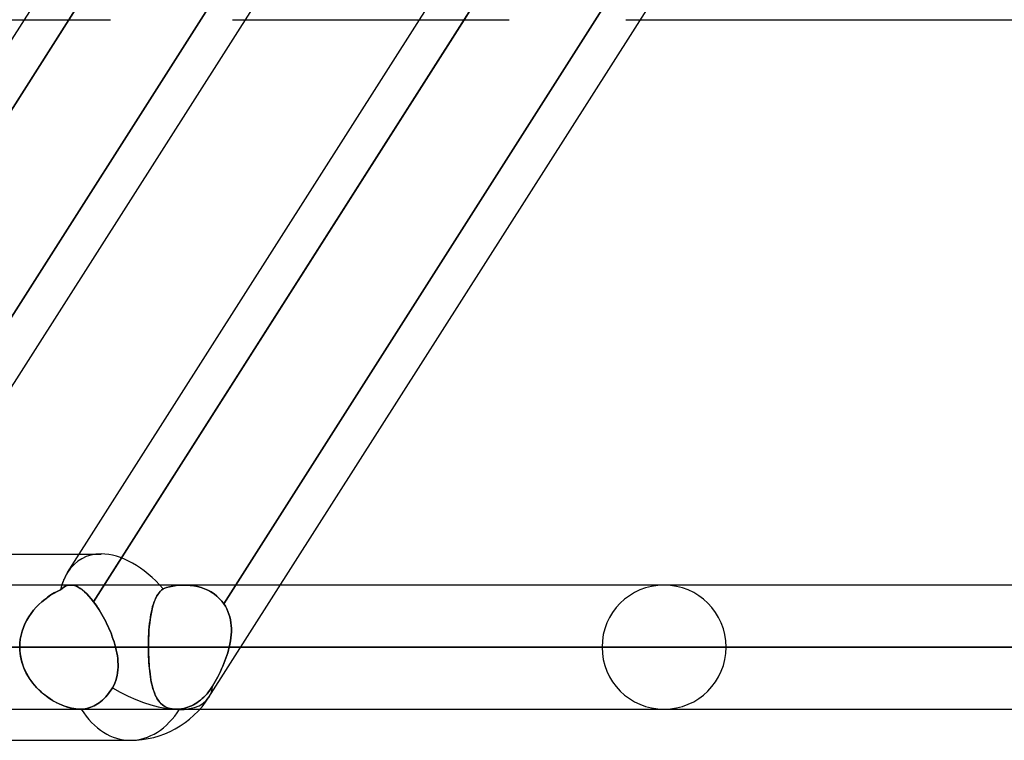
# Model space of a CAD drawing. Header units: millimetres. Extents: x -215 to 215, y -97 to 82.
# Tile 64 of 73: x 113 to 126, y -44 to -35. Entities that reach past the tile are written whole.
import ezdxf

# ---------------------------------------------------------------- set-up
doc = ezdxf.new("R2010")
doc.units = ezdxf.units.MM
doc.layers.add('MAIN-1', color=7, linetype='Continuous')
doc.layers.add('MAIN-2', color=7, linetype='Continuous')

msp = doc.modelspace()

# ---------------------------------------------------------------- linework, layer by layer
at = {"layer": 'MAIN-1'}
for p, q in [((110.557, -43.45), (121.765, -25.85)), ((115.601, -43.45), (126.808, -25.85)), ((-114.344, -34.804), (114.344, -34.804)), ((108.753, -41.857), (113.245, -34.804)), ((113.813, -34.804), (109.066, -42.259)), ((113.796, -41.857), (118.288, -34.804)), ((118.857, -34.804), (114.127, -42.231)), ((116.063, -34.804), (119.432, -34.804)), ((121.107, -34.804), (166.425, -34.804)), ((111.721, -41.623), (113.946, -41.623)), ((113.837, -42.019), (111.469, -42.019)), ((113.836, -42.019), (113.859, -42.02)), ((113.859, -42.02), (113.883, -42.025)), ((113.883, -42.025), (113.907, -42.034)), ((113.907, -42.034), (113.932, -42.046)), ((113.932, -42.046), (113.958, -42.062)), ((113.958, -42.062), (113.985, -42.081)), ((113.985, -42.081), (114.013, -42.104)), ((114.013, -42.104), (114.041, -42.131)), ((158.5, -42.019), (116.512, -42.019)), ((114.041, -42.131), (114.069, -42.161)), ((114.069, -42.161), (114.098, -42.195)), ((114.098, -42.195), (114.127, -42.231)), ((114.127, -42.231), (114.145, -42.256)), ((114.145, -42.256), (114.163, -42.281)), ((114.163, -42.281), (114.181, -42.308)), ((114.181, -42.308), (114.199, -42.336)), ((114.199, -42.336), (114.217, -42.364)), ((114.217, -42.364), (114.234, -42.393)), ((114.234, -42.393), (114.251, -42.423)), ((114.251, -42.423), (114.267, -42.453)), ((114.267, -42.453), (114.283, -42.484)), ((114.283, -42.484), (114.299, -42.516)), ((114.299, -42.516), (114.314, -42.548)), ((114.314, -42.548), (114.328, -42.58)), ((114.328, -42.58), (114.342, -42.613)), ((114.342, -42.613), (114.355, -42.646)), ((114.355, -42.646), (114.367, -42.679)), ((114.367, -42.679), (114.379, -42.712)), ((114.379, -42.712), (114.39, -42.745)), ((110.964, -42.811), (114.408, -42.811)), ((114.39, -42.745), (114.399, -42.778)), ((114.399, -42.778), (114.408, -42.811)), ((114.408, -42.811), (114.417, -42.848)), ((114.417, -42.848), (114.425, -42.885)), ((116.007, -42.811), (159.292, -42.811)), ((114.425, -42.885), (114.431, -42.922)), ((114.431, -42.922), (114.436, -42.958)), ((114.436, -42.958), (114.439, -42.995)), ((114.439, -43.102), (114.435, -43.137)), ((114.439, -42.995), (114.441, -43.031)), ((114.441, -43.067), (114.439, -43.102)), ((114.441, -43.031), (114.441, -43.067)), ((114.412, -43.237), (114.4, -43.269)), ((114.422, -43.205), (114.412, -43.237)), ((114.429, -43.171), (114.422, -43.205)), ((114.435, -43.137), (114.429, -43.171)), ((114.353, -43.356), (114.337, -43.379)), ((114.369, -43.33), (114.353, -43.356)), ((114.385, -43.3), (114.369, -43.33)), ((114.4, -43.269), (114.385, -43.3)), ((114.243, -43.486), (114.222, -43.504)), ((114.263, -43.467), (114.243, -43.486)), ((114.283, -43.446), (114.263, -43.467)), ((114.302, -43.424), (114.283, -43.446)), ((114.32, -43.402), (114.302, -43.424)), ((114.337, -43.379), (114.32, -43.402)), ((110.441, -43.604), (113.956, -43.604)), ((113.958, -43.604), (113.955, -43.604)), ((113.961, -43.604), (113.958, -43.604)), ((113.963, -43.604), (113.961, -43.604)), ((113.966, -43.604), (113.963, -43.604)), ((113.969, -43.604), (113.966, -43.604)), ((113.971, -43.603), (113.969, -43.604)), ((113.995, -43.602), (113.971, -43.603)), ((114.019, -43.598), (113.995, -43.602)), ((114.043, -43.594), (114.019, -43.598)), ((114.067, -43.587), (114.043, -43.594)), ((114.091, -43.579), (114.067, -43.587)), ((114.114, -43.57), (114.091, -43.579)), ((114.137, -43.559), (114.114, -43.57)), ((114.158, -43.547), (114.137, -43.559)), ((114.179, -43.535), (114.158, -43.547)), ((114.2, -43.52), (114.179, -43.535)), ((114.222, -43.504), (114.2, -43.52)), ((115.484, -43.604), (158.5, -43.604)), ((109.555, -44), (114.598, -44))]:
    msp.add_line(p, q, dxfattribs=at)
msp.add_arc((114.598, -42.811), 1.189, 270, 327.5129, dxfattribs=at)
for major_axis, ratio, start_param, end_param in [((-0.619, 1.129), 0.602954, 0.320951, 0.521541), ((-1.003, 0.639), 0.473194, 1.642733, 3.141579), ((0, -1.189), 0.707107, -0.841434, 0)]:
    msp.add_ellipse((114.598, -42.811), major_axis=major_axis, ratio=ratio, start_param=start_param, end_param=end_param, dxfattribs=at)
at = {"layer": 'MAIN-2'}
for p, q in [((113.245, -34.804), (114.254, -33.219)), ((118.288, -34.804), (119.297, -33.219)), ((109.066, -42.259), (113.922, -34.633)), ((110.765, -42.231), (115.619, -34.609)), ((115.619, -34.609), (110.765, -42.231)), ((113.922, -34.633), (113.813, -34.804)), ((114.127, -42.231), (118.981, -34.609)), ((115.79, -42.259), (120.647, -34.633)), ((120.647, -34.633), (115.79, -42.259)), ((118.981, -34.609), (118.857, -34.804)), ((115.902, -34.804), (116.063, -34.804)), ((120.924, -34.804), (121.107, -34.804)), ((113.946, -41.623), (114.224, -41.623)), ((113.624, -42.121), (113.665, -42.099)), ((113.665, -42.099), (113.624, -42.12)), ((113.665, -42.099), (113.705, -42.079)), ((113.705, -42.079), (113.665, -42.099)), ((113.705, -42.079), (113.727, -42.061)), ((113.727, -42.061), (113.705, -42.079)), ((113.727, -42.061), (113.748, -42.046)), ((113.749, -42.046), (113.727, -42.061)), ((113.748, -42.046), (113.769, -42.035)), ((113.77, -42.034), (113.749, -42.046)), ((113.769, -42.035), (113.791, -42.026)), ((113.792, -42.026), (113.77, -42.034)), ((113.791, -42.026), (113.813, -42.021)), ((113.814, -42.021), (113.792, -42.026)), ((113.813, -42.021), (113.836, -42.019)), ((113.836, -42.019), (113.814, -42.021)), ((113.859, -42.02), (113.836, -42.019)), ((115.285, -42.019), (113.837, -42.019)), ((113.883, -42.025), (113.859, -42.02)), ((113.908, -42.034), (113.883, -42.025)), ((113.933, -42.046), (113.908, -42.034)), ((113.959, -42.062), (113.933, -42.046)), ((113.986, -42.082), (113.959, -42.062)), ((114.013, -42.105), (113.986, -42.082)), ((114.041, -42.131), (114.013, -42.105)), ((114.975, -42.104), (114.956, -42.127)), ((114.965, -42.116), (114.982, -42.097)), ((114.996, -42.084), (114.975, -42.104)), ((114.982, -42.097), (114.999, -42.08)), ((115.018, -42.066), (114.996, -42.084)), ((114.999, -42.08), (115.018, -42.066)), ((115.058, -42.052), (115.018, -42.066)), ((115.018, -42.066), (115.058, -42.052)), ((115.099, -42.041), (115.058, -42.052)), ((115.058, -42.052), (115.098, -42.041)), ((115.098, -42.041), (115.139, -42.032)), ((115.14, -42.032), (115.099, -42.041)), ((115.139, -42.032), (115.181, -42.026)), ((115.182, -42.025), (115.14, -42.032)), ((115.181, -42.026), (115.223, -42.021)), ((115.224, -42.021), (115.182, -42.025)), ((115.223, -42.021), (115.266, -42.019)), ((115.267, -42.019), (115.224, -42.021)), ((115.266, -42.019), (115.313, -42.019)), ((115.315, -42.019), (115.267, -42.019)), ((116.512, -42.019), (115.285, -42.019)), ((115.313, -42.019), (115.361, -42.023)), ((115.362, -42.023), (115.315, -42.019)), ((115.361, -42.023), (115.408, -42.029)), ((115.41, -42.029), (115.362, -42.023)), ((115.408, -42.029), (115.454, -42.038)), ((115.456, -42.039), (115.41, -42.029)), ((115.454, -42.038), (115.5, -42.051)), ((115.501, -42.051), (115.456, -42.039)), ((115.5, -42.051), (115.543, -42.066)), ((115.544, -42.067), (115.501, -42.051)), ((115.543, -42.066), (115.586, -42.085)), ((115.586, -42.085), (115.544, -42.067)), ((115.627, -42.107), (115.586, -42.085)), ((115.586, -42.085), (115.626, -42.107)), ((115.626, -42.107), (115.665, -42.132)), ((115.665, -42.132), (115.627, -42.107)), ((113.43, -42.266), (113.467, -42.232)), ((113.467, -42.232), (113.43, -42.266)), ((113.467, -42.232), (113.505, -42.201)), ((113.505, -42.201), (113.467, -42.232)), ((113.544, -42.171), (113.505, -42.201)), ((113.505, -42.201), (113.544, -42.172)), ((113.544, -42.172), (113.584, -42.145)), ((113.584, -42.145), (113.544, -42.171)), ((113.624, -42.12), (113.584, -42.145)), ((113.584, -42.145), (113.624, -42.121)), ((114.069, -42.161), (114.041, -42.131)), ((114.098, -42.195), (114.069, -42.161)), ((114.127, -42.231), (114.098, -42.195)), ((114.145, -42.256), (114.127, -42.231)), ((114.91, -42.213), (114.897, -42.247)), ((114.901, -42.234), (114.912, -42.207)), ((114.924, -42.182), (114.91, -42.213)), ((114.912, -42.207), (114.924, -42.181)), ((114.939, -42.154), (114.924, -42.182)), ((114.924, -42.181), (114.937, -42.158)), ((114.937, -42.158), (114.951, -42.136)), ((114.956, -42.127), (114.939, -42.154)), ((114.951, -42.136), (114.965, -42.116)), ((115.701, -42.16), (115.665, -42.132)), ((115.665, -42.132), (115.7, -42.159)), ((115.7, -42.159), (115.733, -42.19)), ((115.733, -42.19), (115.701, -42.16)), ((115.763, -42.223), (115.733, -42.19)), ((115.733, -42.19), (115.763, -42.223)), ((115.79, -42.259), (115.763, -42.223)), ((115.763, -42.223), (115.79, -42.259)), ((113.33, -42.381), (113.362, -42.341)), ((113.362, -42.341), (113.33, -42.381)), ((113.362, -42.341), (113.395, -42.302)), ((113.395, -42.302), (113.362, -42.341)), ((113.395, -42.302), (113.43, -42.266)), ((113.43, -42.266), (113.395, -42.302)), ((114.163, -42.282), (114.145, -42.256)), ((114.181, -42.308), (114.163, -42.282)), ((114.199, -42.336), (114.181, -42.308)), ((114.217, -42.364), (114.199, -42.336)), ((114.875, -42.323), (114.866, -42.364)), ((114.866, -42.361), (114.874, -42.327)), ((114.874, -42.327), (114.882, -42.294)), ((114.885, -42.284), (114.875, -42.323)), ((114.882, -42.294), (114.891, -42.263)), ((114.897, -42.247), (114.885, -42.284)), ((114.891, -42.263), (114.901, -42.234)), ((115.79, -42.259), (115.81, -42.29)), ((115.81, -42.29), (115.79, -42.259)), ((115.81, -42.29), (115.827, -42.322)), ((115.827, -42.322), (115.81, -42.29)), ((115.827, -42.322), (115.842, -42.355)), ((115.842, -42.355), (115.827, -42.322)), ((115.842, -42.355), (115.855, -42.39)), ((115.855, -42.39), (115.842, -42.355)), ((113.276, -42.467), (113.252, -42.513)), ((113.252, -42.513), (113.275, -42.468)), ((113.275, -42.468), (113.301, -42.423)), ((113.302, -42.423), (113.276, -42.467)), ((113.301, -42.423), (113.33, -42.381)), ((113.33, -42.381), (113.302, -42.423)), ((114.234, -42.393), (114.217, -42.364)), ((114.251, -42.423), (114.234, -42.393)), ((114.267, -42.453), (114.251, -42.423)), ((114.283, -42.484), (114.267, -42.453)), ((114.843, -42.511), (114.848, -42.471)), ((114.85, -42.452), (114.844, -42.499)), ((114.848, -42.471), (114.853, -42.433)), ((114.857, -42.407), (114.85, -42.452)), ((114.853, -42.433), (114.859, -42.396)), ((114.866, -42.364), (114.857, -42.407)), ((114.859, -42.396), (114.866, -42.361)), ((115.855, -42.39), (115.866, -42.425)), ((115.866, -42.425), (115.855, -42.39)), ((115.866, -42.425), (115.874, -42.462)), ((115.874, -42.461), (115.866, -42.425)), ((115.881, -42.499), (115.874, -42.461)), ((115.874, -42.462), (115.881, -42.499)), ((113.202, -42.659), (113.215, -42.609)), ((113.215, -42.609), (113.202, -42.658)), ((113.232, -42.56), (113.215, -42.609)), ((113.215, -42.609), (113.232, -42.561)), ((113.232, -42.561), (113.252, -42.513)), ((113.252, -42.513), (113.232, -42.56)), ((114.299, -42.516), (114.283, -42.484)), ((114.314, -42.548), (114.299, -42.516)), ((114.328, -42.58), (114.314, -42.548)), ((114.342, -42.613), (114.328, -42.58)), ((114.835, -42.599), (114.832, -42.651)), ((114.833, -42.636), (114.835, -42.593)), ((114.839, -42.549), (114.835, -42.599)), ((114.835, -42.593), (114.839, -42.551)), ((114.844, -42.499), (114.839, -42.549)), ((114.839, -42.551), (114.843, -42.511)), ((115.881, -42.499), (115.885, -42.537)), ((115.885, -42.537), (115.881, -42.499)), ((115.885, -42.537), (115.887, -42.575)), ((115.887, -42.575), (115.885, -42.537)), ((115.887, -42.575), (115.887, -42.614)), ((115.887, -42.614), (115.887, -42.575)), ((113.186, -42.76), (113.192, -42.709)), ((113.192, -42.709), (113.186, -42.76)), ((113.202, -42.658), (113.192, -42.709)), ((113.192, -42.709), (113.202, -42.659)), ((114.355, -42.646), (114.342, -42.613)), ((114.367, -42.679), (114.355, -42.646)), ((114.379, -42.712), (114.367, -42.679)), ((114.39, -42.745), (114.379, -42.712)), ((114.829, -42.704), (114.828, -42.757)), ((114.828, -42.767), (114.829, -42.723)), ((114.832, -42.651), (114.829, -42.704)), ((114.829, -42.723), (114.83, -42.679)), ((114.83, -42.679), (114.833, -42.636)), ((115.876, -42.732), (115.869, -42.772)), ((115.869, -42.772), (115.876, -42.732)), ((115.881, -42.692), (115.876, -42.732)), ((115.876, -42.732), (115.881, -42.692)), ((115.885, -42.653), (115.881, -42.692)), ((115.881, -42.692), (115.885, -42.653)), ((115.887, -42.614), (115.885, -42.653)), ((115.885, -42.653), (115.887, -42.614)), ((120.618, -42.811), (88.586, -42.811)), ((88.586, -42.811), (120.618, -42.811)), ((89.708, -42.811), (122.204, -42.811)), ((122.204, -42.811), (89.708, -42.811)), ((132.982, -42.811), (97.334, -42.811)), ((97.334, -42.811), (132.982, -42.811)), ((98.456, -42.811), (134.566, -42.811)), ((134.566, -42.811), (98.456, -42.811)), ((145.345, -42.811), (106.081, -42.811)), ((106.081, -42.811), (145.345, -42.811)), ((107.203, -42.811), (146.929, -42.811)), ((146.929, -42.811), (107.203, -42.811)), ((107.203, -42.811), (114.828, -42.811)), ((114.828, -42.811), (107.203, -42.811)), ((114.408, -42.811), (110.837, -42.811)), ((113.185, -42.811), (113.186, -42.76)), ((113.186, -42.76), (113.185, -42.811)), ((113.186, -42.85), (113.185, -42.811)), ((113.185, -42.811), (113.186, -42.855)), ((113.189, -42.889), (113.186, -42.85)), ((113.186, -42.855), (113.19, -42.898)), ((114.399, -42.778), (114.39, -42.745)), ((114.408, -42.811), (114.399, -42.778)), ((114.417, -42.848), (114.408, -42.811)), ((114.425, -42.885), (114.417, -42.848)), ((114.828, -42.757), (114.828, -42.811)), ((114.828, -42.811), (114.828, -42.767)), ((114.828, -42.811), (114.828, -42.856)), ((157.708, -42.811), (114.828, -42.811)), ((114.828, -42.811), (157.708, -42.811)), ((114.828, -42.851), (114.828, -42.811)), ((114.829, -42.891), (114.828, -42.851)), ((114.828, -42.856), (114.829, -42.901)), ((115.841, -42.882), (115.851, -42.846)), ((115.851, -42.846), (115.841, -42.882)), ((115.851, -42.846), (115.86, -42.811)), ((115.86, -42.811), (115.851, -42.846)), ((115.869, -42.772), (115.86, -42.811)), ((115.86, -42.811), (115.869, -42.772)), ((115.86, -42.811), (116.007, -42.811)), ((159.292, -42.811), (115.86, -42.811)), ((113.194, -42.927), (113.189, -42.889)), ((113.19, -42.898), (113.197, -42.941)), ((113.202, -42.964), (113.194, -42.927)), ((113.197, -42.941), (113.207, -42.983)), ((113.212, -43.001), (113.202, -42.964)), ((113.207, -42.983), (113.219, -43.025)), ((114.431, -42.922), (114.425, -42.885)), ((114.436, -42.958), (114.431, -42.922)), ((114.439, -42.995), (114.436, -42.958)), ((114.83, -42.931), (114.829, -42.891)), ((114.829, -42.901), (114.831, -42.946)), ((114.832, -42.97), (114.83, -42.931)), ((114.831, -42.946), (114.833, -42.989)), ((114.834, -43.008), (114.832, -42.97)), ((115.792, -43.021), (115.805, -42.986)), ((115.805, -42.986), (115.792, -43.021)), ((115.805, -42.986), (115.818, -42.952)), ((115.818, -42.952), (115.805, -42.986)), ((115.818, -42.952), (115.83, -42.917)), ((115.83, -42.917), (115.818, -42.952)), ((115.83, -42.917), (115.841, -42.882)), ((115.841, -42.882), (115.83, -42.917)), ((113.223, -43.038), (113.212, -43.001)), ((113.219, -43.025), (113.233, -43.066)), ((113.237, -43.074), (113.223, -43.038)), ((113.233, -43.066), (113.251, -43.106)), ((113.252, -43.109), (113.237, -43.074)), ((113.251, -43.106), (113.27, -43.145)), ((113.269, -43.144), (113.252, -43.109)), ((114.435, -43.137), (114.439, -43.102)), ((114.441, -43.031), (114.439, -42.995)), ((114.439, -43.102), (114.441, -43.066)), ((114.441, -43.066), (114.441, -43.031)), ((114.833, -42.989), (114.836, -43.033)), ((114.837, -43.046), (114.834, -43.008)), ((114.836, -43.033), (114.839, -43.075)), ((114.84, -43.083), (114.837, -43.046)), ((114.839, -43.075), (114.844, -43.116)), ((114.844, -43.119), (114.84, -43.083)), ((115.746, -43.122), (115.762, -43.089)), ((115.762, -43.089), (115.746, -43.123)), ((115.762, -43.089), (115.777, -43.055)), ((115.777, -43.055), (115.762, -43.089)), ((115.777, -43.055), (115.792, -43.021)), ((115.792, -43.021), (115.777, -43.055)), ((113.288, -43.177), (113.269, -43.144)), ((113.27, -43.145), (113.291, -43.183)), ((113.309, -43.21), (113.288, -43.177)), ((113.291, -43.183), (113.315, -43.219)), ((113.33, -43.241), (113.309, -43.21)), ((113.315, -43.219), (113.34, -43.254)), ((114.4, -43.269), (114.412, -43.237)), ((114.412, -43.237), (114.422, -43.204)), ((114.422, -43.204), (114.429, -43.171)), ((114.429, -43.171), (114.435, -43.137)), ((114.844, -43.116), (114.848, -43.156)), ((114.848, -43.155), (114.844, -43.119)), ((114.853, -43.189), (114.848, -43.155)), ((114.848, -43.156), (114.854, -43.195)), ((114.859, -43.222), (114.853, -43.189)), ((114.854, -43.195), (114.86, -43.232)), ((114.865, -43.254), (114.859, -43.222)), ((114.86, -43.232), (114.868, -43.268)), ((115.697, -43.219), (115.679, -43.25)), ((115.68, -43.25), (115.697, -43.219)), ((115.697, -43.219), (115.714, -43.188)), ((115.714, -43.188), (115.697, -43.219)), ((115.714, -43.188), (115.73, -43.155)), ((115.73, -43.156), (115.714, -43.188)), ((115.73, -43.155), (115.746, -43.122)), ((115.746, -43.123), (115.73, -43.156)), ((113.353, -43.272), (113.33, -43.241)), ((113.34, -43.254), (113.367, -43.288)), ((113.378, -43.301), (113.353, -43.272)), ((113.367, -43.288), (113.395, -43.321)), ((113.403, -43.329), (113.378, -43.301)), ((113.395, -43.321), (113.425, -43.351)), ((113.43, -43.356), (113.403, -43.329)), ((113.425, -43.351), (113.456, -43.381)), ((113.458, -43.382), (113.43, -43.356)), ((114.337, -43.379), (114.353, -43.356)), ((114.353, -43.356), (114.369, -43.33)), ((114.369, -43.33), (114.385, -43.3)), ((114.385, -43.3), (114.4, -43.269)), ((114.871, -43.285), (114.865, -43.254)), ((114.868, -43.268), (114.875, -43.302)), ((114.878, -43.314), (114.871, -43.285)), ((114.875, -43.302), (114.884, -43.335)), ((114.886, -43.343), (114.878, -43.314)), ((114.884, -43.335), (114.894, -43.366)), ((114.895, -43.37), (114.886, -43.343)), ((115.594, -43.382), (115.611, -43.36)), ((115.611, -43.36), (115.594, -43.382)), ((115.611, -43.36), (115.628, -43.335)), ((115.628, -43.335), (115.611, -43.36)), ((115.628, -43.335), (115.645, -43.309)), ((115.645, -43.309), (115.628, -43.335)), ((115.645, -43.309), (115.662, -43.28)), ((115.662, -43.28), (115.645, -43.309)), ((115.662, -43.28), (115.68, -43.25)), ((115.679, -43.25), (115.662, -43.28)), ((113.456, -43.381), (113.488, -43.408)), ((113.486, -43.406), (113.458, -43.382)), ((113.515, -43.429), (113.486, -43.406)), ((113.488, -43.408), (113.521, -43.434)), ((113.544, -43.451), (113.515, -43.429)), ((113.521, -43.434), (113.554, -43.458)), ((113.574, -43.471), (113.544, -43.451)), ((113.554, -43.458), (113.588, -43.48)), ((113.604, -43.49), (113.574, -43.471)), ((113.588, -43.48), (113.622, -43.5)), ((114.222, -43.504), (114.243, -43.486)), ((114.243, -43.486), (114.263, -43.467)), ((114.263, -43.467), (114.283, -43.446)), ((114.283, -43.446), (114.302, -43.424)), ((114.302, -43.424), (114.32, -43.402)), ((114.32, -43.402), (114.337, -43.379)), ((114.894, -43.366), (114.904, -43.395)), ((114.904, -43.395), (114.895, -43.37)), ((114.904, -43.395), (114.915, -43.422)), ((114.914, -43.419), (114.904, -43.395)), ((114.925, -43.442), (114.914, -43.419)), ((114.915, -43.422), (114.928, -43.448)), ((114.936, -43.464), (114.925, -43.442)), ((114.928, -43.448), (114.941, -43.472)), ((114.948, -43.483), (114.936, -43.464)), ((114.941, -43.472), (114.955, -43.493)), ((114.962, -43.502), (114.948, -43.483)), ((115.469, -43.504), (115.492, -43.487)), ((115.492, -43.487), (115.469, -43.504)), ((115.492, -43.487), (115.514, -43.468)), ((115.514, -43.468), (115.492, -43.487)), ((115.514, -43.468), (115.536, -43.448)), ((115.536, -43.448), (115.514, -43.468)), ((115.536, -43.448), (115.556, -43.427)), ((115.556, -43.427), (115.536, -43.448)), ((115.556, -43.427), (115.576, -43.405)), ((115.576, -43.405), (115.556, -43.427)), ((115.576, -43.405), (115.594, -43.382)), ((115.594, -43.382), (115.576, -43.405)), ((113.634, -43.508), (113.604, -43.49)), ((113.622, -43.5), (113.656, -43.519)), ((113.665, -43.524), (113.634, -43.508)), ((113.656, -43.519), (113.69, -43.536)), ((113.695, -43.538), (113.665, -43.524)), ((113.69, -43.536), (113.725, -43.552)), ((113.725, -43.552), (113.695, -43.538)), ((113.756, -43.564), (113.725, -43.552)), ((113.725, -43.552), (113.76, -43.565)), ((113.786, -43.574), (113.756, -43.564)), ((113.76, -43.565), (113.794, -43.577)), ((113.816, -43.583), (113.786, -43.574)), ((113.794, -43.577), (113.828, -43.586)), ((113.845, -43.59), (113.816, -43.583)), ((113.828, -43.586), (113.862, -43.594)), ((113.874, -43.596), (113.845, -43.59)), ((113.862, -43.594), (113.894, -43.599)), ((113.902, -43.6), (113.874, -43.596)), ((113.894, -43.599), (113.925, -43.603)), ((113.929, -43.603), (113.902, -43.6)), ((113.925, -43.603), (113.955, -43.604)), ((113.955, -43.604), (113.929, -43.603)), ((113.955, -43.604), (113.958, -43.604)), ((113.956, -43.604), (115.18, -43.604)), ((113.958, -43.604), (113.961, -43.604)), ((113.961, -43.604), (113.963, -43.604)), ((113.963, -43.604), (113.966, -43.604)), ((113.966, -43.604), (113.969, -43.604)), ((113.969, -43.604), (113.971, -43.603)), ((113.971, -43.603), (113.995, -43.602)), ((113.995, -43.602), (114.019, -43.598)), ((114.019, -43.598), (114.043, -43.594)), ((114.043, -43.594), (114.067, -43.587)), ((114.067, -43.587), (114.091, -43.579)), ((114.091, -43.579), (114.114, -43.57)), ((114.114, -43.57), (114.137, -43.559)), ((114.137, -43.559), (114.158, -43.547)), ((114.158, -43.547), (114.179, -43.535)), ((114.179, -43.535), (114.2, -43.52)), ((114.2, -43.52), (114.222, -43.504)), ((114.955, -43.493), (114.971, -43.513)), ((114.976, -43.519), (114.962, -43.502)), ((114.971, -43.513), (114.987, -43.531)), ((114.991, -43.534), (114.976, -43.519)), ((114.987, -43.531), (115.006, -43.548)), ((115.007, -43.548), (114.991, -43.534)), ((115.006, -43.548), (115.026, -43.562)), ((115.024, -43.561), (115.007, -43.548)), ((115.042, -43.572), (115.024, -43.561)), ((115.026, -43.562), (115.047, -43.575)), ((115.062, -43.582), (115.042, -43.572)), ((115.047, -43.575), (115.07, -43.585)), ((115.083, -43.589), (115.062, -43.582)), ((115.07, -43.585), (115.095, -43.593)), ((115.106, -43.596), (115.083, -43.589)), ((115.095, -43.593), (115.122, -43.599)), ((115.129, -43.6), (115.106, -43.596)), ((115.122, -43.599), (115.15, -43.603)), ((115.154, -43.603), (115.129, -43.6)), ((115.15, -43.603), (115.18, -43.604)), ((115.18, -43.604), (115.154, -43.603)), ((115.18, -43.604), (115.187, -43.604)), ((115.187, -43.604), (115.18, -43.604)), ((115.18, -43.604), (115.484, -43.604)), ((115.187, -43.604), (115.195, -43.604)), ((115.195, -43.604), (115.187, -43.604)), ((115.195, -43.604), (115.203, -43.603)), ((115.203, -43.603), (115.195, -43.604)), ((115.203, -43.603), (115.21, -43.603)), ((115.21, -43.603), (115.203, -43.603)), ((115.21, -43.603), (115.218, -43.602)), ((115.218, -43.602), (115.21, -43.603)), ((115.218, -43.602), (115.226, -43.601)), ((115.226, -43.601), (115.218, -43.602)), ((115.226, -43.601), (115.252, -43.598)), ((115.252, -43.598), (115.226, -43.601)), ((115.252, -43.598), (115.278, -43.593)), ((115.278, -43.593), (115.252, -43.598)), ((115.278, -43.593), (115.304, -43.586)), ((115.304, -43.586), (115.278, -43.593)), ((115.304, -43.586), (115.329, -43.578)), ((115.329, -43.578), (115.304, -43.586)), ((115.329, -43.578), (115.354, -43.569)), ((115.354, -43.569), (115.329, -43.578)), ((115.354, -43.569), (115.378, -43.558)), ((115.378, -43.558), (115.354, -43.569)), ((115.378, -43.558), (115.402, -43.547)), ((115.402, -43.547), (115.378, -43.558)), ((115.402, -43.547), (115.424, -43.534)), ((115.424, -43.534), (115.402, -43.547)), ((115.424, -43.534), (115.447, -43.52)), ((115.447, -43.52), (115.424, -43.534)), ((115.447, -43.52), (115.469, -43.504)), ((115.469, -43.504), (115.447, -43.52))]:
    msp.add_line(p, q, dxfattribs=at)
for start, end in [(0, 180), (180, 0)]:
    msp.add_arc((121.411, -42.811), 0.792, start, end, dxfattribs=at)
for major_axis, ratio, start_param, end_param in [((-0.619, 1.129), 0.602954, -0.3196, 0.320951), ((-0.619, 1.129), 0.602954, -0.3196, 0.320951), ((-0.619, 1.129), 0.602954, -1.21221, -0.3196), ((-0.619, 1.129), 0.602954, -1.21221, -0.3196), ((-0.619, 1.129), 0.602954, 0.320951, 0.588017), ((-0.619, 1.129), 0.602954, 0.521541, 0.588017), ((-1.003, 0.639), 0.473194, 1.642733, 3.141579), ((-1.003, 0.639), 0.473194, -3.139136, -2.886327), ((-1.003, 0.639), 0.473194, -3.139136, -2.886327), ((-1.003, 0.639), 0.473194, 3.141579, 3.144049), ((-1.003, 0.639), 0.473194, 3.141579, 3.144049), ((0, -1.189), 0.707107, -0.841434, 0), ((0, -1.189), 0.707107, 0, 0.843858), ((0, -1.189), 0.707107, 0, 0.843858)]:
    msp.add_ellipse((114.598, -42.811), major_axis=major_axis, ratio=ratio, start_param=start_param, end_param=end_param, dxfattribs=at)

doc.saveas('drawing.dxf')
